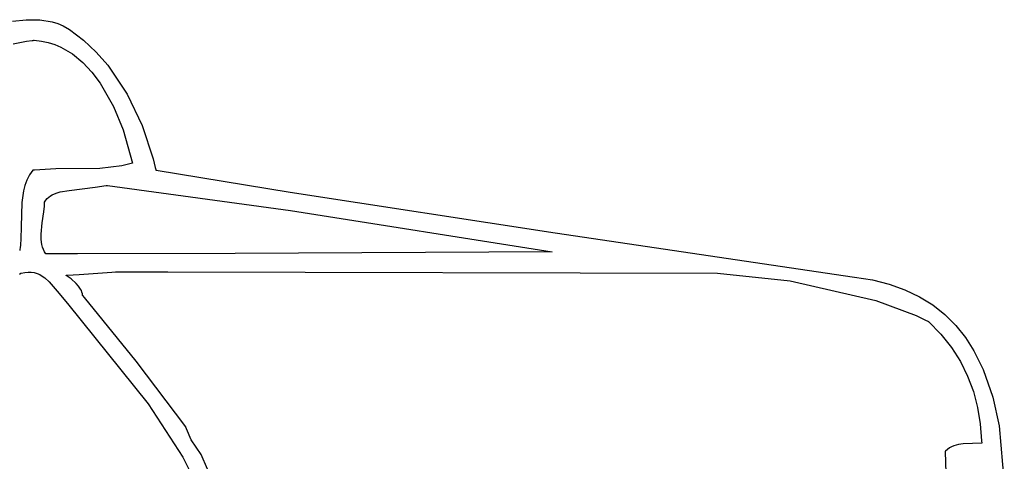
# Model space of a CAD drawing. Extents: x 21.3 to 51.6, y -34 to 34.1.
# Tile 112 of 117: x 47.4 to 49.4, y 21.4 to 22.3. Entities that reach past the tile are written whole.
import ezdxf

# ---------------------------------------------------------------- set-up
doc = ezdxf.new("R2010")
doc.units = 0

msp = doc.modelspace()

# ---------------------------------------------------------------- linework, layer by layer
at = {"layer": 'Layer 1', "color": 7, "linetype": 'CONTINUOUS'}
for p, q in [((47.381924, 22.303714), (47.409688, 22.306697)), ((47.409688, 22.306697), (47.43658, 22.306283)), ((47.43658, 22.306283), (47.461649, 22.302298)), ((47.461649, 22.302298), (47.473203, 22.298913)), ((47.473203, 22.298913), (47.483943, 22.294572)), ((47.483943, 22.294572), (47.4962, 22.287258)), ((47.4962, 22.287258), (47.524535, 22.265561)), ((47.410348, 22.263239), (47.421333, 22.264825)), ((47.421333, 22.264825), (47.423759, 22.265137)), ((47.423759, 22.265137), (47.424919, 22.265282)), ((47.424919, 22.265282), (47.425485, 22.265352)), ((47.425485, 22.265352), (47.425555, 22.265361)), ((47.425628, 22.265364), (47.439942, 22.26382)), ((47.524535, 22.265561), (47.550196, 22.241454)), ((47.383611, 22.258091), (47.410348, 22.263239)), ((47.439942, 22.26382), (47.453624, 22.260947)), ((47.453624, 22.260947), (47.466686, 22.256836)), ((47.466686, 22.256836), (47.479138, 22.251578)), ((47.479138, 22.251578), (47.502254, 22.237984)), ((47.502254, 22.237984), (47.52306, 22.220892)), ((47.550196, 22.241454), (47.573293, 22.215195)), ((47.52306, 22.220892), (47.541641, 22.201031)), ((47.573293, 22.215195), (47.612248, 22.157253)), ((47.541641, 22.201031), (47.558082, 22.179127)), ((47.558082, 22.179127), (47.58489, 22.1321)), ((47.612248, 22.157253), (47.642295, 22.093806)), ((47.58489, 22.1321), (47.604173, 22.08563)), ((47.642295, 22.093806), (47.664332, 22.026921)), ((47.604173, 22.08563), (47.622824, 22.018142)), ((47.557513, 22.007805), (47.4693, 22.007165)), ((47.601265, 22.012885), (47.557513, 22.007805)), ((47.622824, 22.018142), (47.601265, 22.012885)), ((47.664332, 22.026921), (47.668694, 22.009905)), ((47.668694, 22.009905), (47.669717, 22.005641)), ((47.416117, 21.994678), (47.41083, 21.984535)), ((47.42282, 22.004247), (47.416117, 21.994678)), ((47.422872, 22.004258), (47.42283, 22.004253)), ((47.423206, 22.0043), (47.422872, 22.004258)), ((47.425887, 22.004627), (47.423206, 22.0043)), ((47.4693, 22.007165), (47.425887, 22.004627)), ((47.669717, 22.005641), (47.669968, 22.004575)), ((47.669968, 22.004575), (47.670031, 22.004308)), ((47.670031, 22.004308), (47.670268, 22.004205)), ((47.670268, 22.004205), (47.939873, 21.96003)), ((47.40679, 21.973884), (47.403827, 21.962794)), ((47.41083, 21.984535), (47.40679, 21.973884)), ((47.496032, 21.963605), (47.548136, 21.970066)), ((47.548136, 21.970066), (47.570425, 21.973345)), ((47.570425, 21.973345), (47.572581, 21.973662)), ((47.572581, 21.973662), (47.572774, 21.97369)), ((47.572774, 21.97369), (47.572814, 21.973696)), ((47.572855, 21.973692), (47.940425, 21.923389)), ((47.403827, 21.962794), (47.40046, 21.939565)), ((47.451753, 21.947212), (47.454844, 21.950047)), ((47.454844, 21.950047), (47.458193, 21.95253)), ((47.458193, 21.95253), (47.461776, 21.954688)), ((47.461776, 21.954688), (47.469548, 21.958141)), ((47.469548, 21.958141), (47.477973, 21.960629)), ((47.477973, 21.960629), (47.496032, 21.963605)), ((47.939873, 21.96003), (48.471487, 21.878581)), ((47.40046, 21.939565), (47.399232, 21.890801)), ((47.445, 21.920978), (47.446129, 21.932085)), ((47.446129, 21.932085), (47.446395, 21.937521)), ((47.446395, 21.937521), (47.446434, 21.940203)), ((47.446434, 21.940286), (47.446434, 21.940328)), ((47.446434, 21.940203), (47.446434, 21.940286)), ((47.446436, 21.940369), (47.448942, 21.943995)), ((47.448942, 21.943995), (47.451753, 21.947212)), ((47.441645, 21.898299), (47.445, 21.920978)), ((47.940425, 21.923389), (48.465879, 21.840366)), ((47.399232, 21.890801), (47.398671, 21.866347)), ((47.439272, 21.875894), (47.441645, 21.898299)), ((47.43937, 21.865129), (47.439272, 21.875894)), ((48.471487, 21.878581), (49.073015, 21.789498)), ((47.397813, 21.854337), (47.397165, 21.848417)), ((47.398671, 21.866347), (47.397813, 21.854337)), ((47.440814, 21.854836), (47.43937, 21.865129)), ((47.442156, 21.849908), (47.440814, 21.854836)), ((47.443971, 21.845148), (47.442156, 21.849908)), ((47.396443, 21.8432), (47.396436, 21.843155)), ((47.396457, 21.843291), (47.396443, 21.8432)), ((47.396567, 21.84402), (47.396457, 21.843291)), ((47.396778, 21.845481), (47.396567, 21.84402)), ((47.397165, 21.848417), (47.396778, 21.845481)), ((47.446306, 21.840573), (47.443971, 21.845148)), ((47.449207, 21.8362), (47.446306, 21.840573)), ((47.449303, 21.836197), (47.449225, 21.836197)), ((47.449458, 21.836198), (47.449303, 21.836197)), ((47.450699, 21.836203), (47.449458, 21.836198)), ((47.453181, 21.836213), (47.450699, 21.836203)), ((47.473029, 21.836288), (47.453181, 21.836213)), ((47.51269, 21.836412), (47.473029, 21.836288)), ((47.828996, 21.836662), (47.51269, 21.836412)), ((48.465879, 21.840366), (47.828996, 21.836662)), ((47.396026, 21.795196), (47.399025, 21.79718)), ((47.399025, 21.79718), (47.399118, 21.797246)), ((47.399118, 21.797246), (47.399165, 21.797279)), ((47.399212, 21.797312), (47.406454, 21.798954)), ((47.406454, 21.798954), (47.413265, 21.799663)), ((47.413265, 21.799663), (47.419673, 21.79951)), ((47.419673, 21.79951), (47.425706, 21.798567)), ((47.425706, 21.798567), (47.431392, 21.796905)), ((47.431392, 21.796905), (47.43676, 21.794597)), ((47.43676, 21.794597), (47.441836, 21.791713)), ((47.441836, 21.791713), (47.44665, 21.788326)), ((47.489499, 21.793142), (47.489543, 21.793145)), ((47.490057, 21.792785), (47.489537, 21.793112)), ((47.489543, 21.793145), (47.489733, 21.793159)), ((47.489733, 21.793159), (47.491785, 21.793301)), ((47.499724, 21.786049), (47.490057, 21.792785)), ((47.491785, 21.793301), (47.515771, 21.794967)), ((47.515771, 21.794967), (47.58159, 21.799538)), ((47.58159, 21.799538), (47.588775, 21.800037)), ((47.588775, 21.800037), (47.589993, 21.800085)), ((47.589993, 21.800085), (47.592122, 21.80008)), ((47.592122, 21.80008), (47.601179, 21.80006)), ((47.601179, 21.80006), (47.693698, 21.799847)), ((47.693698, 21.799847), (48.797824, 21.797311)), ((48.797824, 21.797311), (48.944001, 21.782142)), ((47.44665, 21.788326), (47.4556, 21.780326)), ((47.4556, 21.780326), (47.471574, 21.761431)), ((47.510138, 21.776822), (47.499724, 21.786049)), ((47.514814, 21.771429), (47.510138, 21.776822)), ((47.518703, 21.765599), (47.514814, 21.771429)), ((48.944001, 21.782142), (49.115889, 21.742767)), ((49.073015, 21.789498), (49.109046, 21.783902)), ((49.109046, 21.783902), (49.14276, 21.775442)), ((49.14276, 21.775442), (49.174145, 21.764182)), ((47.471574, 21.761431), (47.492265, 21.736197)), ((47.52025, 21.76254), (47.518703, 21.765599)), ((47.521479, 21.759394), (47.52025, 21.76254)), ((47.522349, 21.756169), (47.521479, 21.759394)), ((47.522819, 21.752875), (47.522349, 21.756169)), ((47.522954, 21.752725), (47.52284, 21.752845)), ((47.523182, 21.752485), (47.522954, 21.752725)), ((47.526809, 21.748638), (47.523182, 21.752485)), ((49.174145, 21.764182), (49.203188, 21.750184)), ((47.492265, 21.736197), (47.654666, 21.534841)), ((47.630022, 21.620763), (47.526809, 21.748638)), ((49.115889, 21.742767), (49.19671, 21.712115)), ((49.203188, 21.750184), (49.229875, 21.733511)), ((49.229875, 21.733511), (49.254195, 21.714224)), ((49.19671, 21.712115), (49.215383, 21.703182)), ((49.254195, 21.714224), (49.276133, 21.692387)), ((49.215383, 21.703182), (49.21993, 21.700866)), ((49.21993, 21.700866), (49.221058, 21.700282)), ((49.221058, 21.700282), (49.22134, 21.700135)), ((49.22134, 21.700135), (49.221432, 21.700087)), ((49.221432, 21.700087), (49.221485, 21.700039)), ((49.221485, 21.700039), (49.246298, 21.674716)), ((49.276133, 21.692387), (49.295678, 21.668062)), ((49.246298, 21.674716), (49.267585, 21.647945)), ((49.295678, 21.668062), (49.312815, 21.641311)), ((49.267585, 21.647945), (49.285472, 21.619787)), ((49.312815, 21.641311), (49.331199, 21.603924)), ((47.729748, 21.488997), (47.630022, 21.620763)), ((49.285472, 21.619787), (49.300081, 21.590305)), ((49.331199, 21.603924), (49.350835, 21.548135)), ((49.300081, 21.590305), (49.311536, 21.559561)), ((49.311536, 21.559561), (49.319961, 21.527616)), ((47.654666, 21.534841), (47.724207, 21.427865)), ((49.350835, 21.548135), (49.363716, 21.490444)), ((49.319961, 21.527616), (49.325479, 21.494532)), ((49.325479, 21.494532), (49.328215, 21.460371)), ((47.729811, 21.488865), (47.729765, 21.488975)), ((47.730118, 21.488127), (47.729811, 21.488865)), ((47.731458, 21.484912), (47.730118, 21.488127)), ((47.740821, 21.462442), (47.731458, 21.484912)), ((49.363716, 21.490444), (49.37373, 21.370806)), ((47.761069, 21.432806), (47.740821, 21.462442)), ((49.291195, 21.454669), (49.281554, 21.453215)), ((49.328374, 21.455641), (49.291195, 21.454669)), ((49.328215, 21.460371), (49.328367, 21.456028)), ((49.328367, 21.456028), (49.328375, 21.455756)), ((49.328377, 21.455688), (49.328374, 21.455641)), ((49.328375, 21.455756), (49.328377, 21.455688)), ((49.254798, 21.439012), (49.25477, 21.438982)), ((49.25477, 21.438982), (49.254771, 21.4389)), ((49.254771, 21.4389), (49.259163, 21.318167)), ((49.254854, 21.439071), (49.254798, 21.439012)), ((49.25576, 21.440009), (49.254854, 21.439071)), ((49.259553, 21.443402), (49.25576, 21.440009)), ((49.26359, 21.446256), (49.259553, 21.443402)), ((49.267839, 21.448618), (49.26359, 21.446256)), ((49.27227, 21.450535), (49.267839, 21.448618)), ((49.281554, 21.453215), (49.27227, 21.450535)), ((47.724207, 21.427865), (47.781057, 21.315123)), ((47.788599, 21.369967), (47.761069, 21.432806))]:
    msp.add_line(p, q, dxfattribs=at)

doc.saveas('drawing.dxf')
